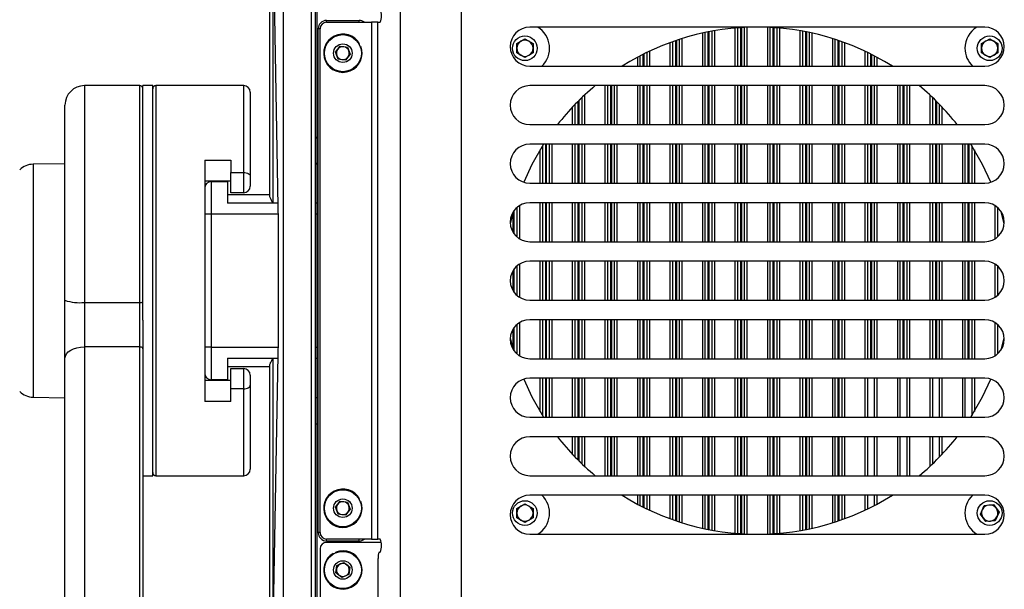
# Model space of a CAD drawing. Header units: millimetres. Extents: x 9 to 583, y 10 to 410.
# Tile 89 of 107: x 388 to 418, y 275 to 292. Entities that reach past the tile are written whole.
import ezdxf

# ---------------------------------------------------------------- set-up
doc = ezdxf.new("R2010")
doc.units = ezdxf.units.MM
doc.linetypes.add('HIDDEN', pattern=[1.905, 1.27, -0.635])
doc.layers.add('DEFAULT_2', color=5, linetype='HIDDEN')
doc.styles.add('SLDTEXTSTYLE0', font='TXT', dxfattribs={"width": 0.605})
doc.dimstyles.new('SLDDIMSTYLE0', dxfattribs={"dimtxt": 5, "dimasz": 3, "dimexe": 0, "dimexo": 0.0625, "dimgap": 1.25, "dimtad": 1, "dimlfac": 5, "dimrnd": 1e-09, "dimzin": 12, "dimdsep": 46, "dimtxsty": 'SLDTEXTSTYLE0', "dimsah": 1, "dimcen": 0.09, "dimadec": 0, "dimazin": 3, "dimtfac": 1, "dimtofl": 0, "dimtmove": 0, "dimatfit": 3, "dimfxl": 0, "dimfrac": 2, "dimtolj": 1, "dimtzin": 12, "dimarcsym": 0})

# ---------------------------------------------------------------- blocks, each defined once
blk = doc.blocks.new('_D')
at = {"layer": 'DEFAULT_2'}
for p, q in [((383.045, 284.112), (368.855, 284.112)), ((369.855, 284.112), (369.855, 236.112)), ((391.855, 236.112), (368.855, 236.112))]:
    blk.add_line(p, q, dxfattribs=at)
for points in [[(369.855, 284.112), (369.255, 281.112), (370.455, 281.112)], [(369.855, 236.112), (370.455, 239.112), (369.255, 239.112)]]:
    blk.add_solid(points, dxfattribs=at)
at = {"layer": 'DEFAULT_2', "insert": (363.41, 253.434), "char_height": 5, "attachment_point": 1, "rotation": 90, "style": 'SLDTEXTSTYLE0'}
blk.add_mtext('240', dxfattribs=at)

msp = doc.modelspace()

# ---------------------------------------------------------------- linework, layer by layer
at = {"color": 8, "linetype": 'Continuous', "lineweight": 25}
for p, q in [((395.7823, 256.1081), (395.7823, 312.1157)), ((396.641, 256.1081), (396.641, 312.1157)), ((397.106, 292.0619), (397.106, 292.1209)), ((398.104, 292.0619), (398.104, 292.1209)), ((396.905, 291.8609), (396.846, 291.8609)), ((408.675, 290.7119), (408.675, 291.7288)), ((408.835, 291.7624), (408.835, 290.7119)), ((408.875, 290.7119), (408.875, 291.7702)), ((409.035, 291.7994), (409.035, 290.7119)), ((409.675, 290.7119), (409.675, 291.8822)), ((409.835, 291.8946), (409.835, 290.7119)), ((409.875, 290.7119), (409.875, 291.8971)), ((410.035, 291.9054), (410.035, 290.7119)), ((410.675, 290.7119), (410.675, 291.9054)), ((410.835, 291.8971), (410.835, 290.7119)), ((410.875, 290.7119), (410.875, 291.8946)), ((411.035, 291.8822), (411.035, 290.7119)), ((411.675, 290.7119), (411.675, 291.7994)), ((411.835, 291.7702), (411.835, 290.7119)), ((411.875, 290.7119), (411.875, 291.7624)), ((412.035, 291.7288), (412.035, 290.7119)), ((407.675, 290.7119), (407.675, 291.4371)), ((407.835, 291.4936), (407.835, 290.7119)), ((407.875, 290.7119), (407.875, 291.5072)), ((408.035, 291.5589), (408.035, 290.7119)), ((412.675, 290.7119), (412.675, 291.5589)), ((412.835, 291.5072), (412.835, 290.7119)), ((412.875, 290.7119), (412.875, 291.4936)), ((413.035, 291.4371), (413.035, 290.7119)), ((407.035, 291.1701), (407.035, 290.7119)), ((413.675, 290.7119), (413.675, 291.1701)), ((406.675, 290.7119), (406.675, 290.9892)), ((406.835, 291.0725), (406.835, 290.7119)), ((406.875, 290.7119), (406.875, 291.0926)), ((413.835, 291.0926), (413.835, 290.7119)), ((413.875, 290.7119), (413.875, 291.0725)), ((414.035, 290.9892), (414.035, 290.7119)), ((389.655, 290.1119), (389.655, 283.4421)), ((391.355, 283.4421), (391.355, 290.1119)), ((391.855, 290.1119), (391.855, 278.1119)), ((394.555, 287.4387), (394.555, 290.1119)), ((405.675, 288.9119), (405.675, 290.1119)), ((405.835, 290.1119), (405.835, 288.9119)), ((405.875, 288.9119), (405.875, 290.1119)), ((406.035, 290.1119), (406.035, 288.9119)), ((406.675, 288.9119), (406.675, 290.1119)), ((406.835, 290.1119), (406.835, 288.9119)), ((406.875, 288.9119), (406.875, 290.1119)), ((407.035, 290.1119), (407.035, 288.9119)), ((407.675, 288.9119), (407.675, 290.1119)), ((407.835, 290.1119), (407.835, 288.9119)), ((407.875, 288.9119), (407.875, 290.1119)), ((408.035, 290.1119), (408.035, 288.9119)), ((408.675, 288.9119), (408.675, 290.1119)), ((408.835, 290.1119), (408.835, 288.9119)), ((408.875, 288.9119), (408.875, 290.1119)), ((409.035, 290.1119), (409.035, 288.9119)), ((409.675, 288.9119), (409.675, 290.1119)), ((409.835, 290.1119), (409.835, 288.9119)), ((409.875, 288.9119), (409.875, 290.1119)), ((410.035, 290.1119), (410.035, 288.9119)), ((410.675, 288.9119), (410.675, 290.1119)), ((410.835, 290.1119), (410.835, 288.9119)), ((410.875, 288.9119), (410.875, 290.1119)), ((411.035, 290.1119), (411.035, 288.9119)), ((411.675, 288.9119), (411.675, 290.1119)), ((411.835, 290.1119), (411.835, 288.9119)), ((411.875, 288.9119), (411.875, 290.1119)), ((412.035, 290.1119), (412.035, 288.9119)), ((412.675, 288.9119), (412.675, 290.1119)), ((412.835, 290.1119), (412.835, 288.9119)), ((412.875, 288.9119), (412.875, 290.1119)), ((413.035, 290.1119), (413.035, 288.9119)), ((413.675, 288.9119), (413.675, 290.1119)), ((413.835, 290.1119), (413.835, 288.9119)), ((413.875, 288.9119), (413.875, 290.1119)), ((414.035, 290.1119), (414.035, 288.9119)), ((414.675, 288.9119), (414.675, 290.1119)), ((414.835, 290.1119), (414.835, 288.9119)), ((414.875, 288.9119), (414.875, 290.1119)), ((415.035, 290.1119), (415.035, 288.9119)), ((404.835, 289.6228), (404.835, 288.9119)), ((404.875, 288.9119), (404.875, 289.6626)), ((405.035, 289.8161), (405.035, 288.9119)), ((415.675, 288.9119), (415.675, 289.8161)), ((415.835, 289.6626), (415.835, 288.9119)), ((415.875, 288.9119), (415.875, 289.6228)), ((404.675, 288.9119), (404.675, 289.4577)), ((416.035, 289.4577), (416.035, 288.9119)), ((403.675, 287.1119), (403.675, 288.139)), ((403.835, 288.3119), (403.835, 287.1119)), ((403.875, 287.1119), (403.875, 288.3119)), ((404.035, 288.3119), (404.035, 287.1119)), ((404.675, 287.1119), (404.675, 288.3119)), ((404.835, 288.3119), (404.835, 287.1119)), ((404.875, 287.1119), (404.875, 288.3119)), ((405.035, 288.3119), (405.035, 287.1119)), ((405.675, 287.1119), (405.675, 288.3119)), ((405.835, 288.3119), (405.835, 287.1119)), ((405.875, 287.1119), (405.875, 288.3119)), ((406.035, 288.3119), (406.035, 287.1119)), ((406.675, 287.1119), (406.675, 288.3119)), ((406.835, 288.3119), (406.835, 287.1119)), ((406.875, 287.1119), (406.875, 288.3119)), ((407.035, 288.3119), (407.035, 287.1119)), ((407.675, 287.1119), (407.675, 288.3119)), ((407.835, 288.3119), (407.835, 287.1119)), ((407.875, 287.1119), (407.875, 288.3119)), ((408.035, 288.3119), (408.035, 287.1119)), ((408.675, 287.1119), (408.675, 288.3119)), ((408.835, 288.3119), (408.835, 287.1119)), ((408.875, 287.1119), (408.875, 288.3119)), ((409.035, 288.3119), (409.035, 287.1119)), ((409.675, 287.1119), (409.675, 288.3119)), ((409.835, 288.3119), (409.835, 287.1119)), ((409.875, 287.1119), (409.875, 288.3119)), ((410.035, 288.3119), (410.035, 287.1119)), ((410.675, 287.1119), (410.675, 288.3119)), ((410.835, 288.3119), (410.835, 287.1119)), ((410.875, 287.1119), (410.875, 288.3119)), ((411.035, 288.3119), (411.035, 287.1119)), ((411.675, 287.1119), (411.675, 288.3119)), ((411.835, 288.3119), (411.835, 287.1119)), ((411.875, 287.1119), (411.875, 288.3119)), ((412.035, 288.3119), (412.035, 287.1119)), ((412.675, 287.1119), (412.675, 288.3119)), ((412.835, 288.3119), (412.835, 287.1119)), ((412.875, 287.1119), (412.875, 288.3119)), ((413.035, 288.3119), (413.035, 287.1119)), ((413.675, 287.1119), (413.675, 288.3119)), ((413.835, 288.3119), (413.835, 287.1119)), ((413.875, 287.1119), (413.875, 288.3119)), ((414.035, 288.3119), (414.035, 287.1119)), ((414.675, 287.1119), (414.675, 288.3119)), ((414.835, 288.3119), (414.835, 287.1119)), ((414.875, 287.1119), (414.875, 288.3119)), ((415.035, 288.3119), (415.035, 287.1119)), ((415.675, 287.1119), (415.675, 288.3119)), ((415.835, 288.3119), (415.835, 287.1119)), ((415.875, 287.1119), (415.875, 288.3119)), ((416.035, 288.3119), (416.035, 287.1119)), ((416.675, 287.1119), (416.675, 288.3119)), ((416.835, 288.3119), (416.835, 287.1119)), ((416.875, 287.1119), (416.875, 288.3119)), ((417.035, 288.139), (417.035, 287.1119)), ((388.0761, 287.6948), (388.0761, 282.43)), ((395.6153, 286.4953), (395.455, 286.4953)), ((396.805, 286.4953), (396.755, 286.4953)), ((402.875, 285.5519), (402.875, 286.2719)), ((403.035, 286.4195), (403.035, 285.4044)), ((403.675, 285.3119), (403.675, 286.5119)), ((403.835, 286.5119), (403.835, 285.3119)), ((403.875, 285.3119), (403.875, 286.5119)), ((404.035, 286.5119), (404.035, 285.3119)), ((404.675, 285.3119), (404.675, 286.5119)), ((404.835, 286.5119), (404.835, 285.3119)), ((404.875, 285.3119), (404.875, 286.5119)), ((405.035, 286.5119), (405.035, 285.3119)), ((405.675, 285.3119), (405.675, 286.5119)), ((405.835, 286.5119), (405.835, 285.3119)), ((405.875, 285.3119), (405.875, 286.5119)), ((406.035, 286.5119), (406.035, 285.3119)), ((406.675, 285.3119), (406.675, 286.5119)), ((406.835, 286.5119), (406.835, 285.3119)), ((406.875, 285.3119), (406.875, 286.5119)), ((407.035, 286.5119), (407.035, 285.3119)), ((407.675, 285.3119), (407.675, 286.5119)), ((407.835, 286.5119), (407.835, 285.3119)), ((407.875, 285.3119), (407.875, 286.5119)), ((408.035, 286.5119), (408.035, 285.3119)), ((408.675, 285.3119), (408.675, 286.5119)), ((408.835, 286.5119), (408.835, 285.3119)), ((408.875, 285.3119), (408.875, 286.5119)), ((409.035, 286.5119), (409.035, 285.3119)), ((409.675, 285.3119), (409.675, 286.5119)), ((409.835, 286.5119), (409.835, 285.3119)), ((409.875, 285.3119), (409.875, 286.5119)), ((410.035, 286.5119), (410.035, 285.3119)), ((410.675, 285.3119), (410.675, 286.5119)), ((410.835, 286.5119), (410.835, 285.3119)), ((410.875, 285.3119), (410.875, 286.5119)), ((411.035, 286.5119), (411.035, 285.3119)), ((411.675, 285.3119), (411.675, 286.5119)), ((411.835, 286.5119), (411.835, 285.3119)), ((411.875, 285.3119), (411.875, 286.5119)), ((412.035, 286.5119), (412.035, 285.3119)), ((412.675, 285.3119), (412.675, 286.5119)), ((412.835, 286.5119), (412.835, 285.3119)), ((412.875, 285.3119), (412.875, 286.5119)), ((413.035, 286.5119), (413.035, 285.3119)), ((413.675, 285.3119), (413.675, 286.5119)), ((413.835, 286.5119), (413.835, 285.3119)), ((413.875, 285.3119), (413.875, 286.5119)), ((414.035, 286.5119), (414.035, 285.3119)), ((414.675, 285.3119), (414.675, 286.5119)), ((414.835, 286.5119), (414.835, 285.3119)), ((414.875, 285.3119), (414.875, 286.5119)), ((415.035, 286.5119), (415.035, 285.3119)), ((415.675, 285.3119), (415.675, 286.5119)), ((415.835, 286.5119), (415.835, 285.3119)), ((415.875, 285.3119), (415.875, 286.5119)), ((416.035, 286.5119), (416.035, 285.3119)), ((416.675, 285.3119), (416.675, 286.5119)), ((416.835, 286.5119), (416.835, 285.3119)), ((416.875, 285.3119), (416.875, 286.5119)), ((417.035, 286.5119), (417.035, 285.3119)), ((417.675, 285.4044), (417.675, 286.4195)), ((395.6199, 286.1619), (393.555, 286.1619)), ((396.805, 286.1619), (396.755, 286.1619)), ((402.835, 286.1831), (402.835, 285.6126)), ((402.875, 283.7519), (402.875, 284.4719)), ((403.035, 284.6195), (403.035, 283.6044)), ((403.675, 283.5119), (403.675, 284.7119)), ((403.835, 284.7119), (403.835, 283.5119)), ((403.875, 283.5119), (403.875, 284.7119)), ((404.035, 284.7119), (404.035, 283.5119)), ((404.675, 283.5119), (404.675, 284.7119)), ((404.835, 284.7119), (404.835, 283.5119)), ((404.875, 283.5119), (404.875, 284.7119)), ((405.035, 284.7119), (405.035, 283.5119)), ((405.675, 283.5119), (405.675, 284.7119)), ((405.835, 284.7119), (405.835, 283.5119)), ((405.875, 283.5119), (405.875, 284.7119)), ((406.035, 284.7119), (406.035, 283.5119)), ((406.675, 283.5119), (406.675, 284.7119)), ((406.835, 284.7119), (406.835, 283.5119)), ((406.875, 283.5119), (406.875, 284.7119)), ((407.035, 284.7119), (407.035, 283.5119)), ((407.675, 283.5119), (407.675, 284.7119)), ((407.835, 284.7119), (407.835, 283.5119)), ((407.875, 283.5119), (407.875, 284.7119)), ((408.035, 284.7119), (408.035, 283.5119)), ((408.675, 283.5119), (408.675, 284.7119)), ((408.835, 284.7119), (408.835, 283.5119)), ((408.875, 283.5119), (408.875, 284.7119)), ((409.035, 284.7119), (409.035, 283.5119)), ((409.675, 283.5119), (409.675, 284.7119)), ((409.835, 284.7119), (409.835, 283.5119)), ((409.875, 283.5119), (409.875, 284.7119)), ((410.035, 284.7119), (410.035, 283.5119)), ((410.675, 283.5119), (410.675, 284.7119)), ((410.835, 284.7119), (410.835, 283.5119)), ((410.875, 283.5119), (410.875, 284.7119)), ((411.035, 284.7119), (411.035, 283.5119)), ((411.675, 283.5119), (411.675, 284.7119)), ((411.835, 284.7119), (411.835, 283.5119)), ((411.875, 283.5119), (411.875, 284.7119)), ((412.035, 284.7119), (412.035, 283.5119)), ((412.675, 283.5119), (412.675, 284.7119)), ((412.835, 284.7119), (412.835, 283.5119)), ((412.875, 283.5119), (412.875, 284.7119)), ((413.035, 284.7119), (413.035, 283.5119)), ((413.675, 283.5119), (413.675, 284.7119)), ((413.835, 284.7119), (413.835, 283.5119)), ((413.875, 283.5119), (413.875, 284.7119)), ((414.035, 284.7119), (414.035, 283.5119)), ((414.675, 283.5119), (414.675, 284.7119)), ((414.835, 284.7119), (414.835, 283.5119)), ((414.875, 283.5119), (414.875, 284.7119)), ((415.035, 284.7119), (415.035, 283.5119)), ((415.675, 283.5119), (415.675, 284.7119)), ((415.835, 284.7119), (415.835, 283.5119)), ((415.875, 283.5119), (415.875, 284.7119)), ((416.035, 284.7119), (416.035, 283.5119)), ((416.675, 283.5119), (416.675, 284.7119)), ((416.835, 284.7119), (416.835, 283.5119)), ((416.875, 283.5119), (416.875, 284.7119)), ((417.035, 284.7119), (417.035, 283.5119)), ((417.675, 283.6044), (417.675, 284.6195)), ((402.835, 284.4113), (402.835, 283.8126)), ((402.875, 281.9519), (402.875, 282.6719)), ((403.035, 282.8195), (403.035, 281.8044)), ((403.675, 281.7119), (403.675, 282.9119)), ((403.835, 282.9119), (403.835, 281.7119)), ((403.875, 281.7119), (403.875, 282.9119)), ((404.035, 282.9119), (404.035, 281.7119)), ((404.675, 281.7119), (404.675, 282.9119)), ((404.835, 282.9119), (404.835, 281.7119)), ((404.875, 281.7119), (404.875, 282.9119)), ((405.035, 282.9119), (405.035, 281.7119)), ((405.675, 281.7119), (405.675, 282.9119)), ((405.835, 282.9119), (405.835, 281.7119)), ((405.875, 281.7119), (405.875, 282.9119)), ((406.035, 282.9119), (406.035, 281.7119)), ((406.675, 281.7119), (406.675, 282.9119)), ((406.835, 282.9119), (406.835, 281.7119)), ((406.875, 281.7119), (406.875, 282.9119)), ((407.035, 282.9119), (407.035, 281.7119)), ((407.675, 281.7119), (407.675, 282.9119)), ((407.835, 282.9119), (407.835, 281.7119)), ((407.875, 281.7119), (407.875, 282.9119)), ((408.035, 282.9119), (408.035, 281.7119)), ((408.675, 281.7119), (408.675, 282.9119)), ((408.835, 282.9119), (408.835, 281.7119)), ((408.875, 281.7119), (408.875, 282.9119)), ((409.035, 282.9119), (409.035, 281.7119)), ((409.675, 281.7119), (409.675, 282.9119)), ((409.835, 282.9119), (409.835, 281.7119)), ((409.875, 281.7119), (409.875, 282.9119)), ((410.035, 282.9119), (410.035, 281.7119)), ((410.675, 281.7119), (410.675, 282.9119)), ((410.835, 282.9119), (410.835, 281.7119)), ((410.875, 281.7119), (410.875, 282.9119)), ((411.035, 282.9119), (411.035, 281.7119)), ((411.675, 281.7119), (411.675, 282.9119)), ((411.835, 282.9119), (411.835, 281.7119)), ((411.875, 281.7119), (411.875, 282.9119)), ((412.035, 282.9119), (412.035, 281.7119)), ((412.675, 281.7119), (412.675, 282.9119)), ((412.835, 282.9119), (412.835, 281.7119)), ((412.875, 281.7119), (412.875, 282.9119)), ((413.035, 282.9119), (413.035, 281.7119)), ((413.675, 281.7119), (413.675, 282.9119)), ((413.835, 282.9119), (413.835, 281.7119)), ((413.875, 281.7119), (413.875, 282.9119)), ((414.035, 282.9119), (414.035, 281.7119)), ((414.675, 281.7119), (414.675, 282.9119)), ((414.835, 282.9119), (414.835, 281.7119)), ((414.875, 281.7119), (414.875, 282.9119)), ((415.035, 282.9119), (415.035, 281.7119)), ((415.675, 281.7119), (415.675, 282.9119)), ((415.835, 282.9119), (415.835, 281.7119)), ((415.875, 281.7119), (415.875, 282.9119)), ((416.035, 282.9119), (416.035, 281.7119)), ((416.675, 281.7119), (416.675, 282.9119)), ((416.835, 282.9119), (416.835, 281.7119)), ((416.875, 281.7119), (416.875, 282.9119)), ((417.035, 282.9119), (417.035, 281.7119)), ((417.675, 281.8044), (417.675, 282.8195)), ((388.0761, 282.43), (388.0761, 280.529)), ((402.835, 282.6113), (402.835, 282.0408)), ((393.555, 282.0619), (395.6199, 282.0619)), ((396.755, 282.0619), (396.805, 282.0619)), ((395.455, 281.7286), (395.6153, 281.7286)), ((396.755, 281.7286), (396.805, 281.7286)), ((403.675, 280.0848), (403.675, 281.1119)), ((403.835, 281.1119), (403.835, 279.9119)), ((403.875, 279.9119), (403.875, 281.1119)), ((404.035, 281.1119), (404.035, 279.9119)), ((404.675, 279.9119), (404.675, 281.1119)), ((404.835, 281.1119), (404.835, 279.9119)), ((404.875, 279.9119), (404.875, 281.1119)), ((405.035, 281.1119), (405.035, 279.9119)), ((405.675, 279.9119), (405.675, 281.1119)), ((405.835, 281.1119), (405.835, 279.9119)), ((405.875, 279.9119), (405.875, 281.1119)), ((406.035, 281.1119), (406.035, 279.9119)), ((406.675, 279.9119), (406.675, 281.1119)), ((406.835, 281.1119), (406.835, 279.9119)), ((406.875, 279.9119), (406.875, 281.1119)), ((407.035, 281.1119), (407.035, 279.9119)), ((407.675, 279.9119), (407.675, 281.1119)), ((407.835, 281.1119), (407.835, 279.9119)), ((407.875, 279.9119), (407.875, 281.1119)), ((408.035, 281.1119), (408.035, 279.9119)), ((408.675, 279.9119), (408.675, 281.1119)), ((408.835, 281.1119), (408.835, 279.9119)), ((408.875, 279.9119), (408.875, 281.1119)), ((409.035, 281.1119), (409.035, 279.9119)), ((409.675, 279.9119), (409.675, 281.1119)), ((409.835, 281.1119), (409.835, 279.9119)), ((409.875, 279.9119), (409.875, 281.1119)), ((410.035, 281.1119), (410.035, 279.9119)), ((410.675, 279.9119), (410.675, 281.1119)), ((410.835, 281.1119), (410.835, 279.9119)), ((410.875, 279.9119), (410.875, 281.1119)), ((411.035, 281.1119), (411.035, 279.9119)), ((411.675, 279.9119), (411.675, 281.1119)), ((411.835, 281.1119), (411.835, 279.9119)), ((411.875, 279.9119), (411.875, 281.1119)), ((412.035, 281.1119), (412.035, 279.9119)), ((412.675, 279.9119), (412.675, 281.1119)), ((412.835, 281.1119), (412.835, 279.9119)), ((412.875, 279.9119), (412.875, 281.1119)), ((413.035, 281.1119), (413.035, 279.9119)), ((413.675, 279.9119), (413.675, 281.1119)), ((414.035, 281.1119), (414.035, 279.9119)), ((414.675, 279.9119), (414.675, 281.1119)), ((415.035, 281.1119), (415.035, 279.9119)), ((415.675, 279.9119), (415.675, 281.1119)), ((416.035, 281.1119), (416.035, 279.9119)), ((416.675, 279.9119), (416.675, 281.1119)), ((417.035, 281.1119), (417.035, 280.0848)), ((394.555, 278.1119), (394.555, 280.7851)), ((404.675, 278.7661), (404.675, 279.3119)), ((404.835, 279.3119), (404.835, 278.6011)), ((404.875, 278.5613), (404.875, 279.3119)), ((405.035, 279.3119), (405.035, 278.4077)), ((405.675, 278.1119), (405.675, 279.3119)), ((405.835, 279.3119), (405.835, 278.1119)), ((405.875, 278.1119), (405.875, 279.3119)), ((406.035, 279.3119), (406.035, 278.1119)), ((406.675, 278.1119), (406.675, 279.3119)), ((406.835, 279.3119), (406.835, 278.1119)), ((406.875, 278.1119), (406.875, 279.3119)), ((407.035, 279.3119), (407.035, 278.1119)), ((407.675, 278.1119), (407.675, 279.3119)), ((407.835, 279.3119), (407.835, 278.1119)), ((407.875, 278.1119), (407.875, 279.3119)), ((408.035, 279.3119), (408.035, 278.1119)), ((408.675, 278.1119), (408.675, 279.3119)), ((408.835, 279.3119), (408.835, 278.1119)), ((408.875, 278.1119), (408.875, 279.3119)), ((409.035, 279.3119), (409.035, 278.1119)), ((409.675, 278.1119), (409.675, 279.3119)), ((409.835, 279.3119), (409.835, 278.1119)), ((409.875, 278.1119), (409.875, 279.3119)), ((410.035, 279.3119), (410.035, 278.1119)), ((410.675, 278.1119), (410.675, 279.3119)), ((410.835, 279.3119), (410.835, 278.1119)), ((410.875, 278.1119), (410.875, 279.3119)), ((411.035, 279.3119), (411.035, 278.1119)), ((411.675, 278.1119), (411.675, 279.3119)), ((411.835, 279.3119), (411.835, 278.1119)), ((411.875, 278.1119), (411.875, 279.3119)), ((412.035, 279.3119), (412.035, 278.1119)), ((412.675, 278.1119), (412.675, 279.3119)), ((412.835, 279.3119), (412.835, 278.1119)), ((412.875, 278.1119), (412.875, 279.3119)), ((413.035, 279.3119), (413.035, 278.1119)), ((413.675, 278.1119), (413.675, 279.3119)), ((414.035, 279.3119), (414.035, 278.1119)), ((414.675, 278.1119), (414.675, 279.3119)), ((415.035, 279.3119), (415.035, 278.1119)), ((415.675, 278.4077), (415.675, 279.3119)), ((416.035, 279.3119), (416.035, 278.7661)), ((406.675, 277.2346), (406.675, 277.5119)), ((406.835, 277.5119), (406.835, 277.1513)), ((406.875, 277.1313), (406.875, 277.5119)), ((407.035, 277.5119), (407.035, 277.0538)), ((407.675, 276.7868), (407.675, 277.5119)), ((407.835, 277.5119), (407.835, 276.7302)), ((407.875, 276.7167), (407.875, 277.5119)), ((408.035, 277.5119), (408.035, 276.6649)), ((408.675, 276.495), (408.675, 277.5119)), ((408.835, 277.5119), (408.835, 276.4615)), ((408.875, 276.4536), (408.875, 277.5119)), ((409.035, 277.5119), (409.035, 276.4244)), ((409.675, 276.3416), (409.675, 277.5119)), ((409.835, 277.5119), (409.835, 276.3293)), ((409.875, 276.3267), (409.875, 277.5119)), ((410.035, 277.5119), (410.035, 276.3185)), ((410.675, 276.3185), (410.675, 277.5119)), ((410.835, 277.5119), (410.835, 276.3267)), ((410.875, 276.3293), (410.875, 277.5119)), ((411.035, 277.5119), (411.035, 276.3416)), ((411.675, 276.4244), (411.675, 277.5119)), ((411.835, 277.5119), (411.835, 276.4536)), ((411.875, 276.4615), (411.875, 277.5119)), ((412.035, 277.5119), (412.035, 276.495)), ((412.675, 276.6649), (412.675, 277.5119)), ((412.835, 277.5119), (412.835, 276.7167)), ((412.875, 276.7302), (412.875, 277.5119)), ((413.035, 277.5119), (413.035, 276.7868)), ((413.675, 277.0538), (413.675, 277.5119)), ((414.035, 277.5119), (414.035, 277.2346)), ((396.905, 276.3629), (396.846, 276.3629)), ((397.106, 276.103), (397.106, 276.1619)), ((398.104, 276.103), (398.104, 276.1619))]:
    msp.add_line(p, q, dxfattribs=at)
at = {"color": 7, "linetype": 'Continuous', "lineweight": 25}
for p, q in [((396.755, 312.1157), (396.755, 256.1081)), ((396.805, 312.1157), (396.805, 256.1081)), ((395.355, 286.7114), (395.355, 294.9119)), ((395.455, 294.9453), (395.455, 286.4953)), ((395.6172, 286.3924), (395.4582, 294.9753)), ((399.3832, 273.9119), (399.3832, 294.3119)), ((401.2544, 273.9119), (401.2544, 294.3119)), ((397.105, 292.0619), (398.4872, 292.0619)), ((397.106, 292.1209), (398.104, 292.1209)), ((398.4872, 292.0619), (398.4872, 276.1619)), ((398.6842, 292.0619), (398.4872, 292.0619)), ((398.6842, 276.1619), (398.6842, 292.0619)), ((398.6842, 292.0619), (398.7536, 292.0619)), ((396.846, 276.3629), (396.846, 291.8609)), ((396.905, 276.3619), (396.905, 291.8619)), ((417.355, 291.9119), (403.355, 291.9119)), ((408.755, 290.7119), (408.755, 291.7461)), ((408.955, 291.7853), (408.955, 290.7119)), ((409.755, 290.7119), (409.755, 291.8888)), ((409.955, 291.9017), (409.955, 290.7119)), ((410.755, 290.7119), (410.755, 291.9017)), ((410.955, 291.8888), (410.955, 290.7119)), ((411.755, 290.7119), (411.755, 291.7853)), ((411.955, 291.7461), (411.955, 290.7119)), ((402.955, 291.4063), (403.205, 291.5506)), ((403.205, 291.5506), (403.455, 291.4063)), ((407.755, 290.7119), (407.755, 291.4658)), ((407.955, 291.5335), (407.955, 290.7119)), ((412.755, 290.7119), (412.755, 291.5335)), ((412.955, 291.4658), (412.955, 290.7119)), ((417.255, 291.4063), (417.505, 291.5506)), ((417.505, 291.5506), (417.755, 291.4063)), ((397.3765, 291.1453), (397.5197, 291.3265)), ((397.4618, 290.9307), (397.3765, 291.1453)), ((397.5197, 291.3265), (397.7482, 291.2931)), ((397.7482, 291.2931), (397.8335, 291.0785)), ((398.1031, 291.389), (398.1206, 291.3988)), ((398.1403, 291.3077), (398.1591, 291.3146)), ((402.955, 291.1176), (402.955, 291.4063)), ((403.205, 290.9732), (402.955, 291.1176)), ((403.455, 291.1176), (403.205, 290.9732)), ((403.455, 291.4063), (403.455, 291.1176)), ((406.955, 291.1319), (406.955, 290.7119)), ((413.755, 290.7119), (413.755, 291.1319)), ((417.255, 291.1176), (417.255, 291.4063)), ((417.505, 290.9732), (417.255, 291.1176)), ((417.755, 291.1176), (417.505, 290.9732)), ((417.755, 291.4063), (417.755, 291.1176)), ((397.6904, 290.8973), (397.4618, 290.9307)), ((397.8335, 291.0785), (397.6904, 290.8973)), ((406.755, 290.7119), (406.755, 291.0315)), ((413.955, 291.0315), (413.955, 290.7119)), ((403.355, 290.7119), (417.355, 290.7119)), ((391.355, 290.1119), (389.655, 290.1119)), ((391.755, 290.1119), (391.455, 290.1119)), ((391.455, 282.8945), (391.455, 290.1119)), ((391.755, 278.1119), (391.755, 290.1119)), ((394.555, 290.1119), (391.855, 290.1119)), ((394.755, 289.9119), (394.755, 287.3278)), ((417.355, 290.1119), (403.355, 290.1119)), ((405.755, 288.9119), (405.755, 290.1119)), ((405.955, 290.1119), (405.955, 288.9119)), ((406.755, 288.9119), (406.755, 290.1119)), ((406.955, 290.1119), (406.955, 288.9119)), ((407.755, 288.9119), (407.755, 290.1119)), ((407.955, 290.1119), (407.955, 288.9119)), ((408.755, 288.9119), (408.755, 290.1119)), ((408.955, 290.1119), (408.955, 288.9119)), ((409.755, 288.9119), (409.755, 290.1119)), ((409.955, 290.1119), (409.955, 288.9119)), ((410.755, 288.9119), (410.755, 290.1119)), ((410.955, 290.1119), (410.955, 288.9119)), ((411.755, 288.9119), (411.755, 290.1119)), ((411.955, 290.1119), (411.955, 288.9119)), ((412.755, 288.9119), (412.755, 290.1119)), ((412.955, 290.1119), (412.955, 288.9119)), ((413.755, 288.9119), (413.755, 290.1119)), ((413.955, 290.1119), (413.955, 288.9119)), ((414.755, 288.9119), (414.755, 290.1119)), ((414.955, 290.1119), (414.955, 288.9119)), ((404.955, 289.7404), (404.955, 288.9119)), ((415.755, 288.9119), (415.755, 289.7404)), ((389.055, 283.5091), (389.055, 289.5119)), ((404.755, 288.9119), (404.755, 289.5415)), ((415.955, 289.5415), (415.955, 288.9119)), ((403.355, 288.9119), (417.355, 288.9119)), ((396.755, 288.5106), (396.805, 288.4946)), ((417.355, 288.3119), (403.355, 288.3119)), ((403.755, 287.1119), (403.755, 288.2688)), ((403.955, 288.3119), (403.955, 287.1119)), ((404.755, 287.1119), (404.755, 288.3119)), ((404.955, 288.3119), (404.955, 287.1119)), ((405.755, 287.1119), (405.755, 288.3119)), ((405.955, 288.3119), (405.955, 287.1119)), ((406.755, 287.1119), (406.755, 288.3119)), ((406.955, 288.3119), (406.955, 287.1119)), ((407.755, 287.1119), (407.755, 288.3119)), ((407.955, 288.3119), (407.955, 287.1119)), ((408.755, 287.1119), (408.755, 288.3119)), ((408.955, 288.3119), (408.955, 287.1119)), ((409.755, 287.1119), (409.755, 288.3119)), ((409.955, 288.3119), (409.955, 287.1119)), ((410.755, 287.1119), (410.755, 288.3119)), ((410.955, 288.3119), (410.955, 287.1119)), ((411.755, 287.1119), (411.755, 288.3119)), ((411.955, 288.3119), (411.955, 287.1119)), ((412.755, 287.1119), (412.755, 288.3119)), ((412.955, 288.3119), (412.955, 287.1119)), ((413.755, 287.1119), (413.755, 288.3119)), ((413.955, 288.3119), (413.955, 287.1119)), ((414.755, 287.1119), (414.755, 288.3119)), ((414.955, 288.3119), (414.955, 287.1119)), ((415.755, 287.1119), (415.755, 288.3119)), ((415.955, 288.3119), (415.955, 287.1119)), ((416.755, 287.1119), (416.755, 288.3119)), ((416.955, 288.2688), (416.955, 287.1119)), ((393.355, 287.8244), (394.155, 287.8244)), ((393.355, 287.8244), (393.355, 280.3994)), ((394.155, 287.8244), (394.155, 287.4387)), ((389.055, 287.7119), (388.0761, 287.6948)), ((396.805, 287.7293), (396.755, 287.7133)), ((394.155, 287.1769), (393.355, 287.1769)), ((394.155, 287.4387), (394.555, 287.4387)), ((394.155, 286.8169), (394.155, 287.4387)), ((394.555, 286.8169), (394.555, 287.4387)), ((394.755, 287.3278), (394.755, 287.0169)), ((393.555, 287.1619), (393.555, 286.1619)), ((393.555, 287.1619), (394.055, 287.1619)), ((394.055, 287.1619), (394.055, 286.4953)), ((403.355, 287.1119), (417.355, 287.1119)), ((394.055, 286.7619), (395.355, 286.7619)), ((394.555, 286.8169), (394.155, 286.8169)), ((395.455, 286.4953), (394.055, 286.4953)), ((402.955, 286.3591), (402.955, 285.4647)), ((417.355, 286.5119), (403.355, 286.5119)), ((403.755, 285.3119), (403.755, 286.5119)), ((403.955, 286.5119), (403.955, 285.3119)), ((404.755, 285.3119), (404.755, 286.5119)), ((404.955, 286.5119), (404.955, 285.3119)), ((405.755, 285.3119), (405.755, 286.5119)), ((405.955, 286.5119), (405.955, 285.3119)), ((406.755, 285.3119), (406.755, 286.5119)), ((406.955, 286.5119), (406.955, 285.3119)), ((407.755, 285.3119), (407.755, 286.5119)), ((407.955, 286.5119), (407.955, 285.3119)), ((408.755, 285.3119), (408.755, 286.5119)), ((408.955, 286.5119), (408.955, 285.3119)), ((409.755, 285.3119), (409.755, 286.5119)), ((409.955, 286.5119), (409.955, 285.3119)), ((410.755, 285.3119), (410.755, 286.5119)), ((410.955, 286.5119), (410.955, 285.3119)), ((411.755, 285.3119), (411.755, 286.5119)), ((411.955, 286.5119), (411.955, 285.3119)), ((412.755, 285.3119), (412.755, 286.5119)), ((412.955, 286.5119), (412.955, 285.3119)), ((413.755, 285.3119), (413.755, 286.5119)), ((413.955, 286.5119), (413.955, 285.3119)), ((414.755, 285.3119), (414.755, 286.5119)), ((414.955, 286.5119), (414.955, 285.3119)), ((415.755, 285.3119), (415.755, 286.5119)), ((415.955, 286.5119), (415.955, 285.3119)), ((416.755, 285.3119), (416.755, 286.5119)), ((416.955, 286.5119), (416.955, 285.3119)), ((417.755, 285.4647), (417.755, 286.3591)), ((393.555, 286.1619), (393.355, 286.1619)), ((393.555, 286.1619), (393.555, 282.0619)), ((395.6202, 282.1648), (395.6202, 286.0591)), ((402.8496, 286.2352), (402.755, 285.8669)), ((417.955, 285.8669), (417.8604, 286.2352)), ((403.355, 285.3119), (417.355, 285.3119)), ((402.955, 284.5591), (402.955, 283.6647)), ((417.355, 284.7119), (403.355, 284.7119)), ((403.755, 283.5119), (403.755, 284.7119)), ((403.955, 284.7119), (403.955, 283.5119)), ((404.755, 283.5119), (404.755, 284.7119)), ((404.955, 284.7119), (404.955, 283.5119)), ((405.755, 283.5119), (405.755, 284.7119)), ((405.955, 284.7119), (405.955, 283.5119)), ((406.755, 283.5119), (406.755, 284.7119)), ((406.955, 284.7119), (406.955, 283.5119)), ((407.755, 283.5119), (407.755, 284.7119)), ((407.955, 284.7119), (407.955, 283.5119)), ((408.755, 283.5119), (408.755, 284.7119)), ((408.955, 284.7119), (408.955, 283.5119)), ((409.755, 283.5119), (409.755, 284.7119)), ((409.955, 284.7119), (409.955, 283.5119)), ((410.755, 283.5119), (410.755, 284.7119)), ((410.955, 284.7119), (410.955, 283.5119)), ((411.755, 283.5119), (411.755, 284.7119)), ((411.955, 284.7119), (411.955, 283.5119)), ((412.755, 283.5119), (412.755, 284.7119)), ((412.955, 284.7119), (412.955, 283.5119)), ((413.755, 283.5119), (413.755, 284.7119)), ((413.955, 284.7119), (413.955, 283.5119)), ((414.755, 283.5119), (414.755, 284.7119)), ((414.955, 284.7119), (414.955, 283.5119)), ((415.755, 283.5119), (415.755, 284.7119)), ((415.955, 284.7119), (415.955, 283.5119)), ((416.755, 283.5119), (416.755, 284.7119)), ((416.955, 284.7119), (416.955, 283.5119)), ((417.755, 283.6647), (417.755, 284.5591)), ((389.055, 281.7275), (389.055, 283.5091)), ((389.655, 283.4421), (389.655, 282.0717)), ((389.655, 283.4421), (391.355, 283.4421)), ((391.355, 282.0717), (391.355, 283.4421)), ((403.355, 283.5119), (417.355, 283.5119)), ((391.455, 282.8945), (391.455, 282.0143)), ((402.955, 282.7591), (402.955, 281.8647)), ((417.355, 282.9119), (403.355, 282.9119)), ((403.755, 281.7119), (403.755, 282.9119)), ((403.955, 282.9119), (403.955, 281.7119)), ((404.755, 281.7119), (404.755, 282.9119)), ((404.955, 282.9119), (404.955, 281.7119)), ((405.755, 281.7119), (405.755, 282.9119)), ((405.955, 282.9119), (405.955, 281.7119)), ((406.755, 281.7119), (406.755, 282.9119)), ((406.955, 282.9119), (406.955, 281.7119)), ((407.755, 281.7119), (407.755, 282.9119)), ((407.955, 282.9119), (407.955, 281.7119)), ((408.755, 281.7119), (408.755, 282.9119)), ((408.955, 282.9119), (408.955, 281.7119)), ((409.755, 281.7119), (409.755, 282.9119)), ((409.955, 282.9119), (409.955, 281.7119)), ((410.755, 281.7119), (410.755, 282.9119)), ((410.955, 282.9119), (410.955, 281.7119)), ((411.755, 281.7119), (411.755, 282.9119)), ((411.955, 282.9119), (411.955, 281.7119)), ((412.755, 281.7119), (412.755, 282.9119)), ((412.955, 282.9119), (412.955, 281.7119)), ((413.755, 281.7119), (413.755, 282.9119)), ((413.955, 282.9119), (413.955, 281.7119)), ((414.755, 281.7119), (414.755, 282.9119)), ((414.955, 282.9119), (414.955, 281.7119)), ((415.755, 281.7119), (415.755, 282.9119)), ((415.955, 282.9119), (415.955, 281.7119)), ((416.755, 281.7119), (416.755, 282.9119)), ((416.955, 282.9119), (416.955, 281.7119)), ((417.755, 281.8647), (417.755, 282.7591)), ((402.755, 282.3569), (402.8496, 281.9886)), ((417.8604, 281.9886), (417.955, 282.3569)), ((389.655, 282.0717), (389.655, 263.0088)), ((391.355, 282.0717), (389.655, 282.0717)), ((391.355, 263.0088), (391.355, 282.0717)), ((393.555, 282.0619), (393.355, 282.0619)), ((393.555, 282.0619), (393.555, 281.0619)), ((389.055, 262.6647), (389.055, 281.7275)), ((391.455, 282.0143), (391.455, 262.9515)), ((394.055, 281.7286), (395.455, 281.7286)), ((394.055, 281.7286), (394.055, 281.0619)), ((395.455, 281.7286), (395.455, 273.2786)), ((395.4582, 273.2486), (395.6172, 281.8314)), ((395.355, 281.4619), (394.055, 281.4619)), ((395.355, 273.3119), (395.355, 281.5125)), ((403.355, 281.7119), (417.355, 281.7119)), ((394.155, 281.4069), (394.555, 281.4069)), ((394.155, 280.7851), (394.155, 281.4069)), ((394.555, 280.7851), (394.555, 281.4069)), ((394.755, 281.2069), (394.755, 280.896)), ((393.355, 281.0469), (394.155, 281.0469)), ((394.055, 281.0619), (393.555, 281.0619)), ((394.755, 280.896), (394.755, 278.3119)), ((417.355, 281.1119), (403.355, 281.1119)), ((403.755, 279.955), (403.755, 281.1119)), ((403.955, 281.1119), (403.955, 279.9119)), ((404.755, 279.9119), (404.755, 281.1119)), ((404.955, 281.1119), (404.955, 279.9119)), ((405.755, 279.9119), (405.755, 281.1119)), ((405.955, 281.1119), (405.955, 279.9119)), ((406.755, 279.9119), (406.755, 281.1119)), ((406.955, 281.1119), (406.955, 279.9119)), ((407.755, 279.9119), (407.755, 281.1119)), ((407.955, 281.1119), (407.955, 279.9119)), ((408.755, 279.9119), (408.755, 281.1119)), ((408.955, 281.1119), (408.955, 279.9119)), ((409.755, 279.9119), (409.755, 281.1119)), ((409.955, 281.1119), (409.955, 279.9119)), ((410.755, 279.9119), (410.755, 281.1119)), ((410.955, 281.1119), (410.955, 279.9119)), ((411.755, 279.9119), (411.755, 281.1119)), ((411.955, 281.1119), (411.955, 279.9119)), ((412.755, 279.9119), (412.755, 281.1119)), ((412.955, 281.1119), (412.955, 279.9119)), ((413.755, 279.9119), (413.755, 281.1119)), ((413.955, 281.1119), (413.955, 279.9119)), ((414.755, 279.9119), (414.755, 281.1119)), ((414.955, 281.1119), (414.955, 279.9119)), ((415.755, 279.9119), (415.755, 281.1119)), ((415.955, 281.1119), (415.955, 279.9119)), ((416.755, 279.9119), (416.755, 281.1119)), ((416.955, 281.1119), (416.955, 279.955)), ((388.0761, 280.529), (389.055, 280.5119)), ((394.155, 280.3994), (394.155, 280.7851)), ((394.555, 280.7851), (394.155, 280.7851)), ((394.155, 280.3994), (393.355, 280.3994)), ((403.355, 279.9119), (417.355, 279.9119)), ((417.355, 279.3119), (403.355, 279.3119)), ((404.755, 278.6824), (404.755, 279.3119)), ((404.955, 279.3119), (404.955, 278.4834)), ((405.755, 278.1119), (405.755, 279.3119)), ((405.955, 279.3119), (405.955, 278.1119)), ((406.755, 278.1119), (406.755, 279.3119)), ((406.955, 279.3119), (406.955, 278.1119)), ((407.755, 278.1119), (407.755, 279.3119)), ((407.955, 279.3119), (407.955, 278.1119)), ((408.755, 278.1119), (408.755, 279.3119)), ((408.955, 279.3119), (408.955, 278.1119)), ((409.755, 278.1119), (409.755, 279.3119)), ((409.955, 279.3119), (409.955, 278.1119)), ((410.755, 278.1119), (410.755, 279.3119)), ((410.955, 279.3119), (410.955, 278.1119)), ((411.755, 278.1119), (411.755, 279.3119)), ((411.955, 279.3119), (411.955, 278.1119)), ((412.755, 278.1119), (412.755, 279.3119)), ((412.955, 279.3119), (412.955, 278.1119)), ((413.755, 278.1119), (413.755, 279.3119)), ((413.955, 279.3119), (413.955, 278.1119)), ((414.755, 278.1119), (414.755, 279.3119)), ((414.955, 279.3119), (414.955, 278.1119)), ((415.755, 278.4834), (415.755, 279.3119)), ((415.955, 279.3119), (415.955, 278.6824)), ((391.455, 278.1119), (391.755, 278.1119)), ((391.855, 278.1119), (394.555, 278.1119)), ((403.355, 278.1119), (417.355, 278.1119)), ((417.355, 277.5119), (403.355, 277.5119)), ((406.755, 277.1924), (406.755, 277.5119)), ((406.955, 277.5119), (406.955, 277.0919)), ((407.755, 276.758), (407.755, 277.5119)), ((407.955, 277.5119), (407.955, 276.6903)), ((408.755, 276.4778), (408.755, 277.5119)), ((408.955, 277.5119), (408.955, 276.4386)), ((409.755, 276.335), (409.755, 277.5119)), ((409.955, 277.5119), (409.955, 276.3222)), ((410.755, 276.3222), (410.755, 277.5119)), ((410.955, 277.5119), (410.955, 276.335)), ((411.755, 276.4386), (411.755, 277.5119)), ((411.955, 277.5119), (411.955, 276.4778)), ((412.755, 276.6903), (412.755, 277.5119)), ((412.955, 277.5119), (412.955, 276.758)), ((413.755, 277.0919), (413.755, 277.5119)), ((413.955, 277.5119), (413.955, 277.1924)), ((397.3765, 277.1453), (397.5197, 277.3265)), ((397.5197, 277.3265), (397.7482, 277.2931)), ((397.7482, 277.2931), (397.8335, 277.0785)), ((398.1031, 277.389), (398.1206, 277.3988)), ((398.1403, 277.3077), (398.1591, 277.3146)), ((402.955, 277.1063), (403.205, 277.2506)), ((403.205, 277.2506), (403.455, 277.1063)), ((417.2179, 276.9316), (417.3352, 277.1954)), ((417.3352, 277.1954), (417.6223, 277.2257)), ((417.6223, 277.2257), (417.7921, 276.9922)), ((397.4618, 276.9307), (397.3765, 277.1453)), ((397.6904, 276.8973), (397.4618, 276.9307)), ((397.8335, 277.0785), (397.6904, 276.8973)), ((402.955, 276.8176), (402.955, 277.1063)), ((403.455, 277.1063), (403.455, 276.8176)), ((417.3877, 276.6982), (417.2179, 276.9316)), ((417.7921, 276.9922), (417.6748, 276.7284)), ((403.205, 276.6732), (402.955, 276.8176)), ((403.455, 276.8176), (403.205, 276.6732)), ((417.6748, 276.7284), (417.3877, 276.6982)), ((403.355, 276.3119), (417.355, 276.3119)), ((398.4872, 276.1619), (397.105, 276.1619)), ((398.7837, 276.0619), (397.105, 276.0619)), ((398.104, 276.103), (397.106, 276.103)), ((398.4872, 276.1619), (398.6842, 276.1619)), ((398.7536, 276.1619), (398.6842, 276.1619)), ((396.905, 275.8619), (396.905, 256.1081)), ((397.3182, 275.7045), (397.3082, 275.7218)), ((397.3988, 275.7433), (397.3916, 275.762)), ((398.7245, 275.7619), (398.7536, 275.7619)), ((397.4211, 275.3515), (397.6339, 275.441)), ((397.6339, 275.441), (397.8179, 275.3014)), ((398.6897, 274.1119), (398.6897, 275.5619)), ((397.3921, 275.1224), (397.4211, 275.3515)), ((397.5761, 274.9828), (397.3921, 275.1224)), ((397.789, 275.0723), (397.5761, 274.9828)), ((397.8179, 275.3014), (397.789, 275.0723))]:
    msp.add_line(p, q, dxfattribs=at)
at = {"color": 7, "linetype": 'Continuous', "lineweight": 25, "flags": 128}
for points in [[(403.7823, 288.3119), (403.4221, 287.6861), (403.1676, 287.1419)], [(417.5424, 287.1419), (417.2879, 287.6861), (416.9277, 288.3119)], [(394.555, 287.4387), (394.594, 287.4366), (394.6315, 287.4303), (394.6661, 287.42), (394.6964, 287.4062), (394.7213, 287.3894), (394.7398, 287.3703), (394.7512, 287.3494), (394.755, 287.3278)], [(389.055, 281.7275), (389.0665, 281.7947), (389.1007, 281.8592), (389.1561, 281.9187), (389.2307, 281.9709), (389.3217, 282.0137), (389.4254, 282.0455), (389.538, 282.0651), (389.655, 282.0717)], [(391.455, 282.0143), (391.4531, 282.0255), (391.4474, 282.0363), (391.4382, 282.0462), (391.4257, 282.0549), (391.4106, 282.062), (391.3933, 282.0673), (391.3745, 282.0706), (391.355, 282.0717)], [(394.555, 280.7851), (394.594, 280.7873), (394.6315, 280.7936), (394.6661, 280.8038), (394.6964, 280.8176), (394.7213, 280.8344), (394.7398, 280.8536), (394.7512, 280.8744), (394.755, 280.896)], [(403.1676, 281.0819), (403.4221, 280.5378), (403.7823, 279.9119)], [(416.9277, 279.9119), (417.2879, 280.5378), (417.5424, 281.0819)]]:
    msp.add_lwpolyline(points, dxfattribs=at)
at = {"color": 7, "linetype": 'Continuous', "lineweight": 25}
for centre, radius in [((397.605, 291.1119), 0.57), ((403.205, 291.2619), 0.38), ((417.505, 291.2619), 0.38), ((397.605, 291.1119), 0.285), ((397.605, 277.1119), 0.57), ((397.605, 277.1119), 0.285), ((403.205, 276.9619), 0.38), ((417.505, 276.9619), 0.38), ((397.605, 275.2119), 0.57), ((397.605, 275.2119), 0.285)]:
    msp.add_circle(centre, radius, dxfattribs=at)
for centre, radius, start, end in [((398.3042, 292.2619), 0.4919, 336.01178, 23.98822), ((397.105, 291.8619), 0.2, 90, 180), ((403.355, 291.3119), 0.6, 90, 270), ((403.205, 291.2619), 0.76, 313.6405, 58.78882), ((410.355, 284.1119), 7.8, 57.79577, 122.20423), ((417.505, 291.2619), 0.76, 121.21118, 180), ((417.355, 291.3119), 0.6, 270, 90), ((397.605, 291.1119), 0.59, 29.08885, 20.08885), ((403.205, 291.2619), 0.25, 120, 180), ((403.205, 291.2619), 0.25, 60, 120), ((403.205, 291.2619), 0.25, 0, 60), ((417.505, 291.2619), 0.25, 120, 180), ((417.505, 291.2619), 0.25, 60, 120), ((417.505, 291.2619), 0.25, 0, 60), ((397.605, 291.1119), 0.2, 141.68719, 201.68719), ((397.605, 291.1119), 0.2, 81.68719, 141.68719), ((397.605, 291.1119), 0.2, 21.68719, 81.68719), ((397.605, 291.1119), 0.2, 321.68719, 21.68719), ((403.205, 291.2619), 0.25, 180, 240), ((403.205, 291.2619), 0.25, 300, 0), ((417.505, 291.2619), 0.76, 180, 226.3595), ((417.505, 291.2619), 0.25, 180, 240), ((417.505, 291.2619), 0.25, 300, 0), ((397.605, 291.1119), 0.2, 201.68719, 261.68719), ((397.605, 291.1119), 0.2, 261.68719, 321.68719), ((403.205, 291.2619), 0.25, 240, 300), ((417.505, 291.2619), 0.25, 240, 300), ((389.655, 289.5119), 0.6, 90, 180), ((391.355, 290.0119), 0.1, 0, 90), ((391.855, 290.0119), 0.1, 90, 180), ((394.555, 289.9119), 0.2, 0, 90), ((403.355, 289.5119), 0.6, 90, 270), ((410.355, 284.1119), 7.8, 129.71514, 142.02013), ((410.355, 284.1119), 7.8, 37.97987, 50.28486), ((417.355, 289.5119), 0.6, 270, 90), ((396.655, 288.1119), 0.42, 69.07517, 76.22585), ((403.355, 287.7119), 0.6, 90, 270), ((417.355, 287.7119), 0.6, 270, 90), ((388.0865, 287.0949), 0.6, 91, 135), ((396.655, 288.1119), 0.42, 283.77415, 290.92483), ((393.555, 286.9619), 0.2, 90, 180), ((394.555, 287.0169), 0.2, 270, 0), ((403.355, 285.9119), 0.6, 90, 270), ((417.355, 285.9119), 0.6, 270, 90), ((403.355, 284.1119), 0.6, 90, 270), ((417.355, 284.1119), 0.6, 270, 90), ((389.5069, 284.836), 1.4017, 251.1941, 276.06613), ((391.3797, 283.6744), 0.2336, 263.93387, 288.8059), ((403.355, 282.3119), 0.6, 90, 270), ((417.355, 282.3119), 0.6, 270, 90), ((393.555, 281.2619), 0.2, 180, 270), ((394.555, 281.2069), 0.2, 0, 90), ((403.355, 280.5119), 0.6, 90, 270), ((417.355, 280.5119), 0.6, 270, 90), ((388.0865, 281.1289), 0.6, 225, 269), ((396.655, 280.1119), 0.42, 69.07517, 76.22585), ((396.655, 280.1119), 0.42, 283.77415, 290.92483), ((403.355, 278.7119), 0.6, 90, 270), ((410.355, 284.1119), 7.8, 217.97987, 230.28486), ((410.355, 284.1119), 7.8, 309.71514, 322.02013), ((417.355, 278.7119), 0.6, 270, 90), ((391.855, 278.2119), 0.1, 180, 270), ((394.555, 278.3119), 0.2, 270, 0), ((397.605, 277.1119), 0.59, 29.08885, 20.08885), ((403.355, 276.9119), 0.6, 90, 270), ((403.205, 276.9619), 0.76, 301.21118, 46.3595), ((410.355, 284.1119), 7.8, 237.79577, 302.20423), ((417.505, 276.9619), 0.76, 133.6405, 238.78882), ((417.355, 276.9119), 0.6, 270, 90), ((397.605, 277.1119), 0.2, 141.68719, 201.68719), ((397.605, 277.1119), 0.2, 81.68719, 141.68719), ((397.605, 277.1119), 0.2, 21.68719, 81.68719), ((397.605, 277.1119), 0.2, 321.68719, 21.68719), ((403.205, 276.9619), 0.25, 60, 120), ((417.505, 276.9619), 0.25, 96.02316, 156.02316), ((417.505, 276.9619), 0.25, 36.02316, 96.02316), ((397.605, 277.1119), 0.2, 201.68719, 261.68719), ((397.605, 277.1119), 0.2, 261.68719, 321.68719), ((403.205, 276.9619), 0.25, 120, 180), ((403.205, 276.9619), 0.25, 180, 240), ((403.205, 276.9619), 0.25, 0, 60), ((403.205, 276.9619), 0.25, 300, 0), ((417.505, 276.9619), 0.25, 156.02316, 216.02316), ((417.505, 276.9619), 0.25, 336.02316, 36.02316), ((403.205, 276.9619), 0.25, 240, 300), ((417.505, 276.9619), 0.25, 216.02316, 276.02316), ((417.505, 276.9619), 0.25, 276.02316, 336.02316), ((397.105, 276.3619), 0.2, 180, 270), ((397.105, 275.8619), 0.2, 90, 180), ((398.3042, 275.9619), 0.4919, 336.01178, 23.98822), ((397.605, 275.2119), 0.59, 120.20496, 111.20496), ((399.0037, 275.6104), 0.3177, 151.51839, 188.77946), ((397.605, 275.2119), 0.2, 112.80331, 172.80331), ((397.605, 275.2119), 0.2, 52.80331, 112.80331), ((397.605, 275.2119), 0.2, 352.80331, 52.80331), ((397.605, 275.2119), 0.2, 172.80331, 232.80331), ((397.605, 275.2119), 0.2, 292.80331, 352.80331), ((397.605, 275.2119), 0.2, 232.80331, 292.80331)]:
    msp.add_arc(centre, radius, start, end, dxfattribs=at)
for centre, major_axis, ratio, start_param, end_param in [((397.1061, 291.8608), (-0.1839, 0.1839), 0.9996955, 5.4979394, 7.0684312), ((395.5678, 286.0591), (0, 1), 0.0524078, 4.712389, 5.0522259), ((395.5678, 282.1648), (0, 1), 0.0524078, 4.3725521, 4.712389), ((397.1061, 276.363), (-0.1839, -0.1839), 0.9996955, 5.4979394, 7.0684312)]:
    msp.add_ellipse(centre, major_axis=major_axis, ratio=ratio, start_param=start_param, end_param=end_param, dxfattribs=at)
at = {"color": 8, "linetype": 'Continuous', "lineweight": 25}
for centre, major_axis, start_param, end_param in [((398.1039, 291.8608), (0.1839, 0.1839), 0.0984132, 0.7852459), ((398.1039, 276.363), (0.1839, -0.1839), 5.4979394, 6.1847721)]:
    msp.add_ellipse(centre, major_axis=major_axis, ratio=0.9996955, start_param=start_param, end_param=end_param, dxfattribs=at)
at = {"color": 7, "linetype": 'Continuous', "lineweight": 25}
for points, knots in [([(395.455, 286.4953), (395.4547, 286.4958), (395.4384, 286.5266), (395.4129, 286.5724), (395.3835, 286.6281), (395.3618, 286.6728), (395.3574, 286.6975), (395.355, 286.7114)], [0, 0, 0, 0, 0.0058113, 0.3568314, 0.5504468, 0.7486673, 1, 1, 1, 1]), ([(395.355, 281.5125), (395.3574, 281.5263), (395.3617, 281.5508), (395.3833, 281.5953), (395.4126, 281.651), (395.4384, 281.6972), (395.4547, 281.7281), (395.455, 281.7286)], [0, 0, 0, 0, 0.2513317, 0.4446184, 0.64317, 0.9941888, 1, 1, 1, 1])]:
    msp.add_open_spline(points, degree=3, knots=knots, dxfattribs=at)

# ---------------------------------------------------------------- dimensions: what is measured, and where the dimension line sits
at = {"layer": 'DEFAULT_2'}
dim = msp.add_linear_dim(base=(369.855, 236.1119), p1=(383.6445, 284.1119), p2=(392.455, 236.1119), angle=90, dimstyle='SLDDIMSTYLE0', dxfattribs=at)
dim.commit()
dim.dimension.update_dxf_attribs({"geometry": '_D', "text_midpoint": (369.855, 259.1637), "dimtype": 160})

doc.saveas('drawing.dxf')
